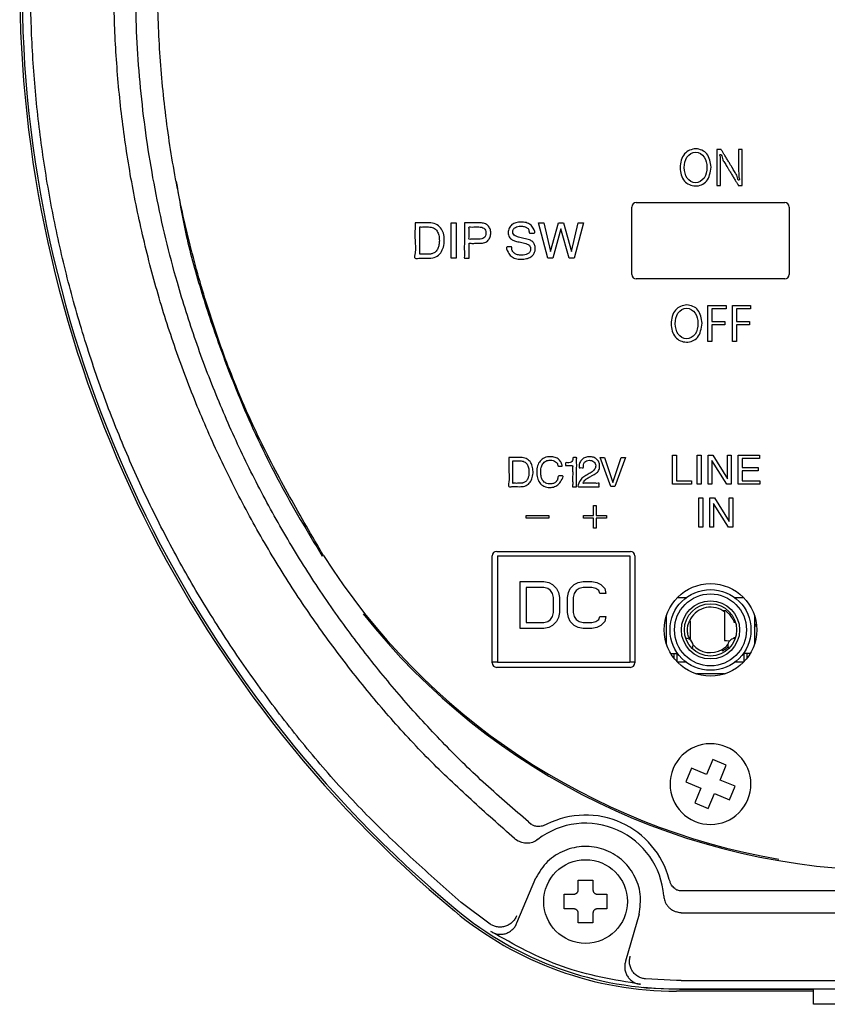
# Model space of a CAD drawing. Header units: inches. Extents: x -119 to 916, y -375 to 403.
# Tile 11 of 21: x 760 to 815, y -67 to 0. Entities that reach past the tile are written whole.
import ezdxf

# ---------------------------------------------------------------- set-up
doc = ezdxf.new("R2010")
doc.units = ezdxf.units.IN
doc.layers.add('$DDT_AUDIT_GENERATED__3C_', color=7, linetype='Continuous')

msp = doc.modelspace()

# ---------------------------------------------------------------- linework, layer by layer
at = {"layer": '$DDT_AUDIT_GENERATED__3C_', "color": 7, "linetype": 'Continuous'}
for points in [[(789.0889, -14.279), (789.4169, -14.279), (789.4169, -16.6864), (789.0889, -16.6864), (789.0889, -14.279)], [(795.3769, -14.279), (795.833, -16.2372), (796.3773, -14.279), (796.728, -14.279), (797.2723, -16.2372), (797.7278, -14.279), (798.0854, -14.279), (797.4522, -16.6864), (797.1118, -16.6864), (796.5537, -14.6889), (795.997, -16.6864), (795.6525, -16.6864), (795.0234, -14.279), (795.3769, -14.279)], [(806.5558, -22.3584), (806.5558, -19.9096), (807.7899, -19.9096), (807.7899, -20.1346), (806.8225, -20.1346), (806.8225, -21.0055), (807.7127, -21.0055), (807.7127, -21.2274), (806.8225, -21.2274), (806.8225, -22.3584), (806.5558, -22.3584)], [(808.2236, -22.3584), (808.2236, -19.9096), (809.4576, -19.9096), (809.4576, -20.1346), (808.4902, -20.1346), (808.4902, -21.0055), (809.3805, -21.0055), (809.3805, -21.2274), (808.4902, -21.2274), (808.4902, -22.3584), (808.2236, -22.3584)], [(804.1487, -30.094), (804.4188, -30.094), (804.4188, -31.8448), (805.4255, -31.8448), (805.4255, -32.0804), (804.1487, -32.0804), (804.1487, -30.094)], [(805.8217, -30.094), (806.0925, -30.094), (806.0925, -32.0804), (805.8217, -32.0804), (805.8217, -30.094)], [(806.5638, -30.094), (806.8835, -30.094), (807.886, -31.7042), (807.886, -30.094), (808.143, -30.094), (808.143, -32.0804), (807.8405, -32.0804), (806.8235, -30.473), (806.8235, -32.0804), (806.5638, -32.0804), (806.5638, -30.094)], [(808.6122, -30.094), (810.0591, -30.094), (810.0591, -30.3372), (808.874, -30.3372), (808.874, -30.9408), (809.9696, -30.9408), (809.9696, -31.1709), (808.874, -31.1709), (808.874, -31.8448), (810.0805, -31.8448), (810.0805, -32.0804), (808.6122, -32.0804), (808.6122, -30.094)], [(799.513, -30.2576), (800.0835, -31.9519), (800.6465, -30.2576), (800.9469, -30.2576), (800.2241, -32.2441), (799.9382, -32.2441), (799.2133, -30.2576), (799.513, -30.2576)], [(799.6422, -34.3835), (798.9587, -34.3835), (798.9587, -35.067), (798.7679, -35.067), (798.7679, -34.3835), (798.085, -34.3835), (798.085, -34.2002), (798.7679, -34.2002), (798.7679, -33.516), (798.9587, -33.516), (798.9587, -34.2002), (799.6422, -34.2002), (799.6422, -34.3835)], [(805.9347, -33.0141), (806.2055, -33.0141), (806.2055, -35.0012), (805.9347, -35.0012), (805.9347, -33.0141)], [(806.6768, -33.0141), (806.9965, -33.0141), (807.9997, -34.6243), (807.9997, -33.0141), (808.2567, -33.0141), (808.2567, -35.0012), (807.9535, -35.0012), (806.9365, -33.393), (806.9365, -35.0012), (806.6768, -35.0012), (806.6768, -33.0141)], [(795.7283, -34.3835), (794.1959, -34.3835), (794.1959, -34.2002), (795.7283, -34.2002), (795.7283, -34.3835)]]:
    msp.add_lwpolyline(points, close=True, dxfattribs=at)
for points, knots in [([(806.7632, -10.4808), (806.7167, -10.8405), (806.6329, -11.4881), (805.6956, -11.8933), (804.8112, -11.4827), (804.5836, -10.5101), (804.8175, -9.5343), (805.7227, -9.1052), (806.6419, -9.5291), (806.7211, -10.1501), (806.7632, -10.4808)], [0, 0, 0, 0, 1.0152602, 1.8280592, 2.6465382, 3.6007137, 4.588411, 5.4251924, 6.2507411, 7.1912038, 7.1912038, 7.1912038, 7.1912038]), ([(808.8937, -11.7275), (808.8898, -11.7275), (808.876, -11.7275), (808.8478, -11.7276), (808.8072, -11.7275), (808.7603, -11.7276), (808.7137, -11.7272), (808.6723, -11.7285), (808.6457, -11.7258), (808.6244, -11.7301), (808.6163, -11.7035), (808.5919, -11.6734), (808.5596, -11.6147), (808.5146, -11.5426), (808.4619, -11.4549), (808.4022, -11.3566), (808.3379, -11.2504), (808.2706, -11.1394), (808.2024, -11.0269), (808.1352, -10.9159), (808.0708, -10.8097), (808.0112, -10.7113), (807.9582, -10.6239), (807.9139, -10.5507), (807.88, -10.4949), (807.8586, -10.4594), (807.7938, -10.3529), (807.693, -10.1523), (807.5088, -9.9524), (807.5013, -9.5972), (807.3994, -9.6242), (807.3434, -9.636), (807.427, -9.7978), (807.4034, -9.9317), (807.4165, -10.099), (807.4166, -10.2677), (807.4185, -10.4527), (807.4185, -10.5848), (807.4185, -10.6674), (807.4185, -10.7006), (807.4185, -10.7528), (807.4185, -10.8208), (807.4185, -10.9014), (807.4185, -10.9916), (807.4185, -11.0881), (807.4185, -11.1877), (807.4185, -11.2873), (807.4185, -11.3838), (807.4184, -11.4739), (807.4187, -11.5549), (807.4178, -11.6219), (807.4202, -11.6765), (807.4156, -11.7051), (807.4218, -11.7304), (807.3997, -11.7254), (807.3765, -11.7287), (807.3369, -11.7271), (807.2933, -11.7278), (807.2496, -11.7271), (807.21, -11.7287), (807.1867, -11.7255), (807.1646, -11.7304), (807.1711, -11.7043), (807.1662, -11.6741), (807.1688, -11.6151), (807.1677, -11.5408), (807.1681, -11.4479), (807.168, -11.3407), (807.168, -11.2206), (807.168, -11.0899), (807.168, -10.9506), (807.168, -10.805), (807.168, -10.6551), (807.168, -10.5032), (807.168, -10.3512), (807.168, -10.2013), (807.168, -10.0557), (807.168, -9.9165), (807.168, -9.7858), (807.168, -9.6656), (807.1681, -9.5584), (807.1677, -9.4656), (807.1688, -9.3911), (807.1663, -9.3323), (807.1709, -9.3019), (807.1647, -9.2756), (807.189, -9.2813), (807.2147, -9.2775), (807.2591, -9.2793), (807.3076, -9.2785), (807.3567, -9.2792), (807.3999, -9.2778), (807.4278, -9.2807), (807.4499, -9.2761), (807.4583, -9.3027), (807.4829, -9.333), (807.5157, -9.3916), (807.5612, -9.4637), (807.6146, -9.5514), (807.675, -9.6497), (807.7401, -9.756), (807.8082, -9.8669), (807.8773, -9.9795), (807.9453, -10.0904), (808.0105, -10.1967), (808.0709, -10.295), (808.1245, -10.3824), (808.1693, -10.4556), (808.2036, -10.5114), (808.2253, -10.5469), (808.2922, -10.6553), (808.3907, -10.8605), (808.5653, -11.0434), (808.5821, -11.4105), (808.6687, -11.366), (808.7312, -11.3357), (808.6295, -11.15), (808.6566, -10.9735), (808.641, -10.7686), (808.6409, -10.5622), (808.6398, -10.4155), (808.6398, -10.3264), (808.6398, -10.2936), (808.6398, -10.2421), (808.6398, -10.1748), (808.6398, -10.0951), (808.6398, -10.0061), (808.6398, -9.9107), (808.6398, -9.8122), (808.6398, -9.7138), (808.6397, -9.6184), (808.6398, -9.5294), (808.6395, -9.4494), (808.6405, -9.3831), (808.6381, -9.3292), (808.6426, -9.3009), (808.6365, -9.2759), (808.6588, -9.281), (808.6823, -9.2776), (808.7225, -9.2792), (808.7667, -9.2785), (808.811, -9.2792), (808.8511, -9.2777), (808.8747, -9.2809), (808.8971, -9.2759), (808.8906, -9.302), (808.8955, -9.3322), (808.8929, -9.3912), (808.894, -9.4655), (808.8936, -9.5584), (808.8937, -9.6656), (808.8937, -9.7858), (808.8937, -9.9165), (808.8937, -10.0557), (808.8937, -10.2013), (808.8937, -10.3512), (808.8937, -10.5032), (808.8937, -10.6551), (808.8937, -10.805), (808.8937, -10.9506), (808.8937, -11.0898), (808.8937, -11.2206), (808.8937, -11.3407), (808.8937, -11.448), (808.8937, -11.5405), (808.8937, -11.616), (808.8937, -11.6723), (808.8937, -11.7074), (808.8937, -11.7234), (808.8937, -11.7275)], [0, 0, 0, 0, 0.0114576, 0.041664, 0.0843697, 0.1333249, 0.1822802, 0.2249858, 0.2551922, 0.2666499, 0.2816798, 0.3243157, 0.3908768, 0.4776823, 0.5810513, 0.6973032, 0.8227571, 0.9537321, 1.0865476, 1.2175226, 1.3429765, 1.4592283, 1.5625974, 1.6494029, 1.715964, 1.7585999, 1.7736298, 2.0902349, 2.4007015, 2.7015, 2.7080592, 2.7146185, 2.8694183, 3.0243282, 3.1839733, 3.3529624, 3.5358869, 3.7373244, 3.7494498, 3.7837173, 3.8369638, 3.906026, 3.9877409, 4.0789453, 4.1764759, 4.2771697, 4.3778636, 4.4753942, 4.5665986, 4.6483134, 4.7173757, 4.7706222, 4.8048897, 4.8170151, 4.827777, 4.8561492, 4.8962616, 4.9422441, 4.9882266, 5.028339, 5.0567112, 5.0674731, 5.0798728, 5.1156549, 5.1726936, 5.2488634, 5.3420385, 5.4500932, 5.570902, 5.7023391, 5.8422789, 5.9885957, 6.1391638, 6.2918576, 6.4445513, 6.5951195, 6.7414362, 6.881376, 7.0128131, 7.1336219, 7.2416767, 7.3348517, 7.4110215, 7.4680602, 7.5038423, 7.516242, 7.5282474, 7.5598978, 7.6046449, 7.6559404, 7.7072359, 7.751983, 7.7836334, 7.7956387, 7.8107187, 7.8534967, 7.9202796, 8.0073744, 8.1110879, 8.2277271, 8.3535991, 8.4850106, 8.6182686, 8.7496801, 8.875552, 8.9921913, 9.0959048, 9.1829995, 9.2497824, 9.2925604, 9.3076404, 9.6323216, 9.9320368, 10.2151475, 10.218614, 10.2220806, 10.4222848, 10.6174786, 10.8145269, 11.0202765, 11.2415494, 11.2535317, 11.2873946, 11.3400125, 11.4082594, 11.4890095, 11.5791371, 11.6755163, 11.7750213, 11.8745264, 11.9709056, 12.0610332, 12.1417833, 12.2100302, 12.2626481, 12.296511, 12.3084933, 12.3194032, 12.3481657, 12.3888298, 12.4354448, 12.4820598, 12.522724, 12.5514864, 12.5623963, 12.5747961, 12.6105781, 12.6676169, 12.7437866, 12.8369617, 12.9450165, 13.0658253, 13.1972624, 13.3372022, 13.4835189, 13.634087, 13.7867808, 13.9394746, 14.0900427, 14.2363595, 14.3762993, 14.5077364, 14.6285452, 14.7365999, 14.829775, 14.9059448, 14.9629835, 14.9987656, 15.0111653, 15.0111653, 15.0111653, 15.0111653]), ([(804.9442, -10.5159), (804.9705, -10.7696), (805.0201, -11.2485), (805.7144, -11.6823), (806.4071, -11.2484), (806.5245, -10.5047), (806.4049, -9.7654), (805.719, -9.3169), (805.0042, -9.7666), (804.9649, -10.2582), (804.9442, -10.5159)], [0, 0, 0, 0, 0.7363062, 1.3900405, 2.0459556, 2.8067976, 3.5311456, 4.198183, 4.8747539, 5.620155, 5.620155, 5.620155, 5.620155]), ([(786.6208, -14.279), (786.7049, -14.2789), (786.9453, -14.2786), (787.2704, -14.2815), (787.6588, -14.2728), (788.0405, -14.3222), (788.3845, -14.6035), (788.5785, -14.9978), (788.6278, -15.4533), (788.5788, -15.9123), (788.3962, -16.3296), (788.0506, -16.6373), (787.6608, -16.6913), (787.2632, -16.6886), (786.974, -16.657), (786.5129, -16.7527), (786.7003, -16.0803), (786.5925, -15.511), (786.6236, -14.8028), (786.6215, -14.4037), (786.6208, -14.279)], [0, 0, 0, 0, 0.2524102, 0.7211719, 0.973582, 1.422667, 1.8384378, 2.2474012, 2.7119667, 3.1950735, 3.618177, 4.053824, 4.5128207, 4.7643377, 5.2314406, 5.4829576, 5.8591182, 6.6866716, 7.5142249, 7.8903855, 7.8903855, 7.8903855, 7.8903855]), ([(787.5324, -16.4108), (787.5574, -16.4104), (787.6056, -16.4098), (787.6752, -16.4034), (787.7411, -16.3929), (787.8639, -16.3603), (788.0397, -16.2572), (788.1838, -16.0333), (788.2618, -15.7741), (788.2856, -15.4671), (788.2587, -15.1431), (788.1432, -14.8192), (787.883, -14.5892), (787.6286, -14.5563), (787.4406, -14.5575), (787.3163, -14.5584), (787.157, -14.5526), (787.0475, -14.5685), (786.9308, -14.5411), (786.9621, -14.6705), (786.9406, -14.8091), (786.9509, -15.056), (786.9475, -15.3343), (786.9475, -15.6339), (786.9508, -15.9122), (786.9406, -16.159), (786.962, -16.2977), (786.9308, -16.4272), (787.0482, -16.3996), (787.1583, -16.4157), (787.3186, -16.4096), (787.4435, -16.4109), (787.5121, -16.4108), (787.5324, -16.4108)], [0, 0, 0, 0, 0.0751314, 0.1443116, 0.209699, 0.2748818, 0.5252803, 0.7977583, 1.0528355, 1.3315218, 1.7167339, 2.0224727, 2.3411318, 2.7009096, 2.7613172, 2.905366, 3.0772952, 3.221344, 3.2817516, 3.3453132, 3.5156584, 3.7622776, 4.0546612, 4.3622996, 4.6546832, 4.9013024, 5.0716476, 5.1352092, 5.1959751, 5.3408783, 5.5138272, 5.6587304, 5.7194963, 5.7194963, 5.7194963, 5.7194963]), ([(789.9777, -14.279), (790.0152, -14.279), (790.1421, -14.279), (790.3758, -14.2791), (790.6613, -14.2786), (790.8952, -14.2799), (791.121, -14.2769), (791.3491, -14.3016), (791.5944, -14.4449), (791.7495, -14.6815), (791.7874, -14.9602), (791.7471, -15.2365), (791.6346, -15.4372), (791.4999, -15.5641), (791.365, -15.626), (791.2162, -15.6622), (791.0725, -15.6706), (790.8955, -15.6695), (790.6748, -15.6619), (790.4923, -15.6911), (790.2771, -15.6369), (790.325, -15.8433), (790.295, -16.0331), (790.3176, -16.3238), (790.2827, -16.5095), (790.3358, -16.7088), (790.1835, -16.6768), (790.0986, -16.6785), (789.9388, -16.708), (790.012, -16.4496), (789.9604, -16.1838), (789.9835, -15.7192), (789.9762, -15.242), (789.978, -14.7981), (789.9777, -14.4825), (789.9777, -14.3234), (789.9777, -14.279)], [0, 0, 0, 0, 0.1125028, 0.3807788, 0.7009791, 0.969255, 1.0817578, 1.3796323, 1.6446482, 1.9059763, 2.1988316, 2.4689066, 2.7322051, 2.8713371, 3.0175163, 3.1714266, 3.3290706, 3.4468496, 3.7059633, 3.965077, 4.082856, 4.188623, 4.4408365, 4.7418656, 4.9940792, 5.0998461, 5.184876, 5.3427887, 5.4278186, 5.5611746, 5.9050929, 6.3753485, 6.8877165, 7.3579721, 7.7018904, 7.8352465, 7.8352465, 7.8352465, 7.8352465]), ([(790.9547, -14.5573), (790.9211, -14.5575), (790.8133, -14.5579), (790.6247, -14.5518), (790.4633, -14.5728), (790.2688, -14.5305), (790.3326, -14.7651), (790.2872, -14.9756), (790.3326, -15.186), (790.2688, -15.4207), (790.4633, -15.3783), (790.6246, -15.3995), (790.8134, -15.3926), (790.9894, -15.3953), (791.1468, -15.3841), (791.3205, -15.3176), (791.4313, -15.1647), (791.454, -14.973), (791.4312, -14.7815), (791.3187, -14.6345), (791.1471, -14.566), (791.0236, -14.5604), (790.9547, -14.5573)], [0, 0, 0, 0, 0.1014148, 0.3245273, 0.5476399, 0.6490547, 0.7797527, 1.0672884, 1.3548242, 1.4855222, 1.586937, 1.8100495, 2.0331621, 2.1345769, 2.3407513, 2.5038962, 2.6745843, 2.8762003, 3.0717078, 3.2391165, 3.4025064, 3.6086901, 3.6086901, 3.6086901, 3.6086901]), ([(793.1941, -15.912), (793.2007, -16.0007), (793.2131, -16.1673), (793.3688, -16.3677), (793.5993, -16.4683), (793.8443, -16.4904), (794.0788, -16.4714), (794.2805, -16.4068), (794.4514, -16.277), (794.4918, -16.1027), (794.4823, -15.9802), (794.4654, -15.901), (794.4263, -15.8329), (794.3252, -15.7496), (794.1118, -15.6668), (793.8009, -15.5991), (793.4914, -15.5324), (793.2124, -15.4454), (793.0029, -15.2521), (792.9456, -14.945), (792.9998, -14.6331), (793.2061, -14.3827), (793.4973, -14.2431), (793.8351, -14.2083), (794.1696, -14.2389), (794.4937, -14.3887), (794.6564, -14.5978), (794.8462, -14.9956), (794.6658, -14.9816), (794.5824, -14.9857), (794.4991, -14.9808), (794.3587, -14.9956), (794.4073, -14.7411), (794.2437, -14.6025), (794.0484, -14.5128), (793.8293, -14.4966), (793.6227, -14.5119), (793.4422, -14.5748), (793.3023, -14.7086), (793.2616, -14.8918), (793.3062, -15.0674), (793.4576, -15.1884), (793.7098, -15.2656), (794.0326, -15.3498), (794.3774, -15.4011), (794.6345, -15.5558), (794.7799, -15.7665), (794.82, -16.0455), (794.7604, -16.3621), (794.5182, -16.614), (794.1927, -16.7345), (793.832, -16.7666), (793.4715, -16.7344), (793.1292, -16.5633), (792.9682, -16.3289), (792.7643, -15.9003), (792.9556, -15.914), (793.0393, -15.9112), (793.1268, -15.912), (793.178, -15.912), (793.1941, -15.912)], [0, 0, 0, 0, 0.2620408, 0.4920674, 0.7185008, 0.9979463, 1.2230813, 1.4196237, 1.6303001, 1.8319359, 1.9225819, 1.9997874, 2.0725828, 2.153363, 2.387381, 2.7490518, 3.1095244, 3.3374529, 3.6206851, 3.9107817, 4.2368613, 4.542292, 4.8437675, 5.1837803, 5.5462577, 5.8558092, 6.1758108, 6.520893, 6.5684783, 6.673166, 6.7778536, 6.8254389, 7.0589987, 7.2516598, 7.4519127, 7.6953605, 7.900483, 8.0714405, 8.2595032, 8.4533757, 8.606776, 8.77779, 9.0050965, 9.3958865, 9.7806605, 10.0395147, 10.2723419, 10.5226439, 10.8679176, 11.2006698, 11.5182933, 11.8914174, 12.2770824, 12.6066086, 12.9497052, 13.3253596, 13.3734832, 13.479355, 13.5852269, 13.6333505, 13.6333505, 13.6333505, 13.6333505]), ([(806.151, -21.1116), (806.1045, -21.4713), (806.0207, -22.119), (805.0834, -22.5242), (804.199, -22.1135), (803.9714, -21.141), (804.2053, -20.1652), (805.1105, -19.7361), (806.0297, -20.16), (806.1089, -20.7809), (806.151, -21.1116)], [0, 0, 0, 0, 1.0152602, 1.8280592, 2.6465382, 3.6007137, 4.588411, 5.4251924, 6.2507411, 7.1912038, 7.1912038, 7.1912038, 7.1912038]), ([(804.332, -21.1468), (804.3583, -21.4005), (804.4079, -21.8794), (805.1023, -22.3131), (805.7949, -21.8793), (805.9123, -21.1356), (805.7927, -20.3962), (805.1068, -19.9477), (804.392, -20.3975), (804.3527, -20.8891), (804.332, -21.1468)], [0, 0, 0, 0, 0.7363062, 1.3900405, 2.0459556, 2.8067976, 3.5311456, 4.198183, 4.8747539, 5.620155, 5.620155, 5.620155, 5.620155]), ([(793.0108, -30.2576), (793.0802, -30.2576), (793.2785, -30.2573), (793.5468, -30.2597), (793.8674, -30.2526), (794.1824, -30.2934), (794.4666, -30.5254), (794.626, -30.8512), (794.6668, -31.2268), (794.6267, -31.6057), (794.4753, -31.9495), (794.1904, -32.2034), (793.869, -32.2481), (793.5409, -32.2459), (793.3022, -32.2198), (792.9217, -32.2988), (793.0764, -31.744), (792.9874, -31.2742), (793.0131, -30.6899), (793.0113, -30.3606), (793.0108, -30.2576)], [0, 0, 0, 0, 0.2082875, 0.5951072, 0.8033947, 1.1741216, 1.5174858, 1.8548363, 2.2381334, 2.6366006, 2.9860596, 3.3448514, 3.723547, 3.93112, 4.3166126, 4.5241856, 4.8345665, 5.5174046, 6.2002427, 6.5106237, 6.5106237, 6.5106237, 6.5106237]), ([(793.7625, -32.0167), (793.7833, -32.0165), (793.8232, -32.016), (793.8809, -32.0105), (793.9355, -32.0019), (794.037, -31.9753), (794.1818, -31.8896), (794.3006, -31.7053), (794.3648, -31.4912), (794.3836, -31.238), (794.362, -30.9708), (794.2669, -30.7037), (794.0525, -30.5139), (793.8426, -30.4869), (793.6876, -30.4879), (793.585, -30.4885), (793.4543, -30.4843), (793.3625, -30.4959), (793.2632, -30.4747), (793.2973, -30.605), (793.2733, -30.7423), (793.2847, -30.9862), (793.2799, -31.2522), (793.2847, -31.5183), (793.2733, -31.7621), (793.2973, -31.8995), (793.2632, -32.0298), (793.3628, -32.0085), (793.455, -32.0203), (793.5864, -32.0158), (793.6893, -32.0168), (793.7458, -32.0167), (793.7625, -32.0167)], [0, 0, 0, 0, 0.0624637, 0.1194641, 0.1737508, 0.2281096, 0.4340457, 0.6591225, 0.869176, 1.0995559, 1.4167907, 1.6689324, 1.9317267, 2.2284507, 2.2782529, 2.397012, 2.5387567, 2.6575158, 2.707318, 2.7730143, 2.9462134, 3.1910811, 3.4717832, 3.7524852, 3.997353, 4.1705521, 4.2362484, 4.2862655, 4.4055373, 4.5478938, 4.6671655, 4.7171827, 4.7171827, 4.7171827, 4.7171827]), ([(796.6433, -30.853), (796.6204, -30.8532), (796.5552, -30.8538), (796.4721, -30.8477), (796.3264, -30.87), (796.338, -30.6524), (796.1909, -30.5383), (796.0246, -30.4517), (795.7938, -30.4279), (795.5225, -30.4733), (795.2986, -30.6811), (795.1921, -30.9642), (795.1656, -31.2708), (795.1922, -31.574), (795.3041, -31.8424), (795.5289, -32.03), (795.7993, -32.0722), (796.0463, -32.0425), (796.2218, -31.9137), (796.3584, -31.7553), (796.3296, -31.4974), (796.4914, -31.5177), (796.5698, -31.5165), (796.771, -31.4977), (796.5522, -31.876), (796.4114, -32.0878), (796.1164, -32.2689), (795.7692, -32.3131), (795.3897, -32.2543), (795.0848, -31.998), (794.9279, -31.636), (794.8861, -31.236), (794.9324, -30.832), (795.1165, -30.4833), (795.4306, -30.2443), (795.7504, -30.195), (795.9917, -30.2112), (796.1497, -30.2437), (796.2939, -30.3059), (796.4112, -30.3942), (796.5012, -30.4989), (796.5714, -30.6076), (796.6252, -30.7262), (796.6373, -30.811), (796.6433, -30.853)], [0, 0, 0, 0, 0.0680596, 0.1944561, 0.2625158, 0.4567239, 0.6325, 0.812273, 1.011929, 1.3191708, 1.6067647, 1.8812257, 2.2092493, 2.5239868, 2.786958, 3.0611905, 3.3592989, 3.5846161, 3.7891164, 3.9894209, 4.2284183, 4.2962993, 4.422364, 4.490245, 4.8230937, 5.1337892, 5.4442988, 5.7769023, 6.1819807, 6.5550434, 6.916829, 7.3394189, 7.7506971, 8.1191688, 8.4917379, 8.8903174, 9.0579624, 9.21754, 9.3715303, 9.525302, 9.6534055, 9.7838487, 9.9129645, 10.0396681, 10.0396681, 10.0396681, 10.0396681]), ([(797.6169, -32.2524), (797.5934, -32.2527), (797.5263, -32.2536), (797.4462, -32.2443), (797.3181, -32.2705), (797.3748, -32.0657), (797.3371, -31.8625), (797.349, -31.5294), (797.3599, -31.1973), (797.3241, -30.9921), (797.3789, -30.7868), (797.2305, -30.8175), (797.102, -30.8073), (796.9777, -30.7946), (796.8321, -30.8272), (796.8669, -30.7187), (796.8282, -30.5688), (797.0818, -30.6485), (797.2401, -30.5846), (797.3796, -30.4638), (797.3371, -30.2361), (797.4782, -30.252), (797.5398, -30.2542), (797.6497, -30.2355), (797.586, -30.4491), (797.6324, -30.6661), (797.6117, -31.0545), (797.6182, -31.451), (797.6166, -31.8205), (797.6169, -32.083), (797.6169, -32.2154), (797.6169, -32.2524)], [0, 0, 0, 0, 0.0694887, 0.1985392, 0.2680279, 0.3751064, 0.6428025, 0.9908075, 1.3388125, 1.6065086, 1.7135871, 1.7904556, 1.9595664, 2.1286772, 2.2055457, 2.2906394, 2.3757331, 2.611418, 2.7618521, 2.9206084, 3.1380185, 3.1933951, 3.2962374, 3.351614, 3.4625659, 3.7487051, 4.1399567, 4.5662458, 4.9574973, 5.2436366, 5.3545885, 5.3545885, 5.3545885, 5.3545885]), ([(799.183, -30.8261), (799.1804, -30.8873), (799.1755, -31.0004), (799.1205, -31.1488), (799.0327, -31.2649), (798.9304, -31.3479), (798.7913, -31.4244), (798.6208, -31.518), (798.4467, -31.6144), (798.2639, -31.7266), (798.1597, -31.813), (798.0069, -32.031), (798.1637, -32.0103), (798.2921, -32.02), (798.4974, -32.0151), (798.7106, -32.0191), (798.9179, -32.0103), (799.0415, -32.0292), (799.1616, -32.0001), (799.1373, -32.1057), (799.1387, -32.1644), (799.161, -32.2746), (799.0087, -32.234), (798.8513, -32.2616), (798.5812, -32.2495), (798.304, -32.2521), (798.0409, -32.2552), (797.8668, -32.2464), (797.6245, -32.2714), (797.8335, -31.8367), (798.0102, -31.6073), (798.334, -31.4432), (798.6043, -31.2797), (798.8506, -31.0965), (798.9328, -30.8558), (798.8954, -30.6652), (798.7896, -30.5421), (798.6485, -30.4608), (798.477, -30.4358), (798.2963, -30.4606), (798.1558, -30.5859), (798.0483, -30.7329), (798.1182, -30.9668), (797.9619, -30.9477), (797.8956, -30.9389), (797.786, -30.9705), (797.7967, -30.9095), (797.7847, -30.7976), (797.8232, -30.5949), (797.9797, -30.3723), (798.2175, -30.2296), (798.4912, -30.1914), (798.7599, -30.2267), (798.9894, -30.3536), (799.1565, -30.5629), (799.1741, -30.7376), (799.183, -30.8261)], [0, 0, 0, 0, 0.1828919, 0.3382015, 0.4656705, 0.6154794, 0.7293841, 0.9418927, 1.1965611, 1.3366711, 1.5579383, 1.7273453, 1.7872677, 1.9418046, 2.15311, 2.3833384, 2.5946438, 2.7491807, 2.8091031, 2.870196, 2.9836543, 3.0447472, 3.1224937, 3.3229978, 3.5971566, 3.8958669, 4.1700256, 4.3705298, 4.4482763, 4.8144099, 5.1772187, 5.5073601, 5.8377747, 6.1472896, 6.3979854, 6.5536154, 6.7088538, 6.8695226, 7.0318866, 7.2227298, 7.3940279, 7.5757141, 7.7796902, 7.8468566, 7.9715944, 8.0387608, 8.078059, 8.1173572, 8.3949357, 8.6544909, 8.9184177, 9.2009098, 9.4690692, 9.7173654, 9.9724259, 10.2344888, 10.2344888, 10.2344888, 10.2344888])]:
    msp.add_open_spline(points, degree=3, knots=knots, dxfattribs=at)
at = {"color": 7, "linetype": 'Continuous'}
for p, q in [((801.3787, -17.8), (801.3787, -13.2)), ((801.6787, -12.9), (811.7787, -12.9)), ((812.0787, -13.2), (812.0787, -17.8)), ((811.7787, -18.1), (801.6787, -18.1)), ((792.1787, -36.65), (801.2787, -36.65)), ((791.8787, -44.25), (791.8787, -36.95)), ((792.2237, -36.95), (792.2237, -44.2)), ((792.2237, -36.95), (801.2337, -36.95)), ((801.2337, -36.95), (801.2337, -44.2)), ((801.5787, -36.95), (801.5787, -44.25)), ((793.7787, -38.7), (795.3837, -38.7)), ((793.7787, -41.91), (793.7787, -38.7)), ((795.3837, -38.7), (795.7181, -38.7683)), ((795.7181, -38.7683), (795.9855, -38.9049)), ((797.4568, -38.9049), (797.7243, -38.7683)), ((797.7243, -38.7683), (798.0587, -38.7)), ((798.0587, -38.7), (798.6606, -38.7)), ((798.6606, -38.7), (798.9949, -38.7683)), ((798.9949, -38.7683), (799.2624, -38.9049)), ((794.1799, -39.1098), (794.1799, -41.5002)), ((795.3837, -39.1098), (794.1799, -39.1098)), ((795.6512, -39.1781), (795.3837, -39.1098)), ((795.8518, -39.3147), (795.6512, -39.1781)), ((795.9855, -39.5196), (795.8518, -39.3147)), ((795.9855, -38.9049), (796.2531, -39.1781)), ((796.0524, -39.7928), (795.9855, -39.5196)), ((796.2531, -39.1781), (796.3868, -39.4513)), ((796.3868, -39.4513), (796.4537, -39.7928)), ((796.9887, -39.7928), (797.0556, -39.4513)), ((797.0556, -39.4513), (797.1893, -39.1781)), ((797.1893, -39.1781), (797.4568, -38.9049)), ((797.4568, -39.5196), (797.3899, -39.7928)), ((797.5906, -39.3147), (797.4568, -39.5196)), ((797.7912, -39.1781), (797.5906, -39.3147)), ((798.0587, -39.1098), (797.7912, -39.1781)), ((798.6606, -39.1098), (798.0587, -39.1098)), ((798.9281, -39.1781), (798.6606, -39.1098)), ((799.1287, -39.3147), (798.9281, -39.1781)), ((799.1956, -39.5196), (799.1287, -39.3147)), ((799.5968, -39.5196), (799.1956, -39.5196)), ((799.2624, -38.9049), (799.5299, -39.1781)), ((799.5299, -39.1781), (799.5968, -39.5196)), ((796.0524, -40.8172), (796.0524, -39.7928)), ((796.4537, -39.7928), (796.4537, -40.8172)), ((796.9887, -40.8172), (796.9887, -39.7928)), ((797.3899, -39.7928), (797.3899, -40.8172)), ((804.4742, -39.8), (805.0787, -39.8)), ((808.3787, -39.8), (808.9831, -39.8)), ((795.9855, -41.0904), (796.0524, -40.8172)), ((796.4537, -40.8172), (796.3868, -41.1587)), ((797.0556, -41.1587), (796.9887, -40.8172)), ((797.3899, -40.8172), (797.4568, -41.0904)), ((807.7471, -40.7), (807.5728, -40.7)), ((807.6787, -40.7976), (807.6787, -42.7293)), ((807.8741, -40.8), (807.8088, -40.8)), ((794.1799, -41.5002), (795.3837, -41.5002)), ((795.3837, -41.5002), (795.6512, -41.4319)), ((795.6512, -41.4319), (795.8518, -41.2953)), ((795.8518, -41.2953), (795.9855, -41.0904)), ((796.2531, -41.4319), (795.9855, -41.7051)), ((796.3868, -41.1587), (796.2531, -41.4319)), ((797.1893, -41.4319), (797.0556, -41.1587)), ((797.4568, -41.7051), (797.1893, -41.4319)), ((797.4568, -41.0904), (797.5906, -41.2953)), ((797.5906, -41.2953), (797.7912, -41.4319)), ((797.7912, -41.4319), (798.0587, -41.5002)), ((798.0587, -41.5002), (798.6606, -41.5002)), ((798.6606, -41.5002), (798.9281, -41.4319)), ((798.9281, -41.4319), (799.1287, -41.2953)), ((799.1287, -41.2953), (799.1956, -41.0904)), ((799.1956, -41.0904), (799.5968, -41.0904)), ((799.5299, -41.4319), (799.2624, -41.7051)), ((799.5968, -41.0904), (799.5299, -41.4319)), ((803.7287, -42.9605), (803.7287, -41.0395)), ((805.2995, -41.4), (805.3787, -41.4)), ((805.3787, -42.6), (805.3787, -41.4)), ((808.3734, -41.5077), (808.3598, -41.4921)), ((809.7287, -41.0395), (809.7287, -42.9605)), ((795.3837, -41.91), (793.7787, -41.91)), ((795.7181, -41.8417), (795.3837, -41.91)), ((795.9855, -41.7051), (795.7181, -41.8417)), ((797.7243, -41.8417), (797.4568, -41.7051)), ((798.0587, -41.91), (797.7243, -41.8417)), ((798.6606, -41.91), (798.0587, -41.91)), ((798.9949, -41.8417), (798.6606, -41.91)), ((799.2624, -41.7051), (798.9949, -41.8417)), ((805.3247, -42.6569), (805.2947, -42.5883)), ((805.2995, -42.6), (805.3787, -42.6)), ((807.8088, -42.7281), (808.0366, -42.741)), ((808.3598, -42.5079), (808.3734, -42.4923)), ((807.5277, -43.3282), (807.5277, -43.4304)), ((792.2237, -44.2), (791.8787, -44.2)), ((792.2237, -44.2), (801.2337, -44.2)), ((801.5787, -44.2), (801.2337, -44.2)), ((804.0153, -43.6), (804.492, -43.6)), ((804.2287, -43.6), (804.2287, -43.9164)), ((804.4287, -43.6), (804.4287, -44.1523)), ((804.9287, -44.2), (804.4742, -44.2)), ((804.9287, -44.0791), (804.9287, -44.2)), ((805.0787, -44.2), (804.9287, -44.2)), ((808.5287, -44.2), (808.3787, -44.2)), ((808.5287, -44.2), (808.5287, -44.0791)), ((808.9831, -44.2), (808.5287, -44.2)), ((809.4421, -43.6), (808.9653, -43.6)), ((809.0287, -44.1523), (809.0287, -43.6)), ((809.2287, -43.9164), (809.2287, -43.6)), ((801.2787, -44.55), (792.1787, -44.55)), ((807.6891, -45), (805.7682, -45)), ((806.8797, -50.8305), (806.4583, -51.8466)), ((807.8034, -51.2135), (806.8797, -50.8305)), ((805.4422, -51.4252), (805.0592, -52.349)), ((806.4583, -51.8466), (805.4422, -51.4252)), ((807.3821, -52.2296), (807.8034, -51.2135)), ((808.3982, -52.651), (807.3821, -52.2296)), ((805.0592, -52.349), (806.0753, -52.7703)), ((806.0753, -52.7703), (805.6539, -53.7864)), ((808.0151, -53.5747), (808.3982, -52.651)), ((806.5777, -54.1695), (806.999, -53.1534)), ((806.999, -53.1534), (808.0151, -53.5747)), ((805.6539, -53.7864), (806.5777, -54.1695)), ((794.3444, -55.0786), (794.527, -55.2297)), ((793.459, -56.2658), (793.3978, -56.2149)), ((793.6445, -56.388), (793.459, -56.2658)), ((794.9635, -56.2837), (794.9815, -56.2698)), ((793.5603, -61.9425), (794.8438, -58.886)), ((797.7287, -59.7), (797.7287, -59.05)), ((798.7287, -59.05), (798.7287, -59.7)), ((796.7787, -60), (797.4287, -60)), ((799.0287, -60), (799.6787, -60)), ((803.547, -60.1082), (803.5491, -60.1378)), ((870.7303, -59.78), (804.7271, -59.78)), ((791.7449, -62.0434), (789.7708, -60.5713)), ((797.4287, -61), (796.7787, -61)), ((799.6787, -61), (799.0287, -61)), ((797.7287, -61.95), (797.7287, -61.3)), ((798.7287, -61.3), (798.7287, -61.95)), ((801.8764, -61.3698), (800.9556, -64.5544)), ((804.6326, -61.2612), (804.3987, -61.2104)), ((804.7398, -61.2667), (804.6326, -61.2612)), ((804.7398, -61.2667), (870.7175, -61.2667)), ((791.7519, -62.048), (791.7449, -62.0434)), ((802.305, -65.7731), (802.2995, -65.7726)), ((804.4094, -65.8701), (802.305, -65.7731)), ((804.7288, -65.8701), (804.4094, -65.8701)), ((804.7288, -65.8701), (870.7285, -65.8701)), ((804.4094, -66.4564), (871.0479, -66.4564)), ((813.7287, -66.6095), (804.4094, -66.6095)), ((813.7287, -66.5), (804.6224, -66.5)), ((813.7287, -67.5), (813.7287, -66.5)), ((861.7287, -67.5), (813.7287, -67.5))]:
    msp.add_line(p, q, dxfattribs=at)
msp.add_lwpolyline([(804.6224, -66.5), (802.986, -66.4329), (802.1775, -66.35)], dxfattribs=at)
for centre, radius in [((806.7287, -42), 3.15), ((806.7287, -42), 2.75), ((806.7287, -42), 2.45), ((806.7287, -42), 1.98), ((806.7287, -42), 1.78), ((798.2287, -60.5), 2.85)]:
    msp.add_circle(centre, radius, dxfattribs=at)
for centre, radius, start, end in [((841.8987, 2), 82.1796, 131.20182, 230.202497), ((841.8987, 2), 82.0264, 131.20182, 230.202497), ((801.6787, -13.2), 0.3, 90, 180), ((811.7787, -13.2), 0.3, 0, 90), ((801.6787, -17.8), 0.3, 180, 270), ((811.7787, -17.8), 0.3, 270, 0), ((792.1787, -36.95), 0.3, 90, 180), ((801.2787, -36.95), 0.3, 0, 90), ((819.1746, -12.38), 45.9, 212.32587, 260.225575), ((806.7287, -42), 1.55, 57.004115, 157.692689), ((806.7287, -42), 1.55, 51.442977, 57.004115), ((819.1744, -12.38), 46, 218.342269, 270), ((805.0541, -43.0623), 0.4875, 333.624185, 90.745502), ((808.4032, -43.0623), 0.4875, 116.39567, 206.412107), ((808.4032, -43.0623), 0.4875, 88.821019, 116.39567), ((806.7287, -42), 1.55, 219.709261, 301.029803), ((806.7287, -42), 1.55, 301.029803, 320.731974), ((792.1787, -44.25), 0.3, 180, 270), ((801.2787, -44.25), 0.3, 270, 0), ((806.7287, -52.5), 2.75, 67.477326, 247.477326), ((806.7287, -52.5), 2.75, 247.477326, 67.477326), ((798.2287, -60.5), 5.8873, 14.772909, 116.669326), ((798.2287, -60.5), 5.3328, 4.213081, 127.510732), ((804.4094, -43), 23.4564, 230.202497, 270), ((804.4094, -43), 23.6096, 230.202497, 270)]:
    msp.add_arc(centre, radius, start, end, dxfattribs=at)
for points, knots in [([(789.7708, -60.5713), (788.6742, -59.5983), (786.4821, -57.6531), (783.2942, -54.6232), (780.3204, -51.381), (777.5434, -47.9689), (774.9411, -44.4215), (772.5292, -40.7427), (770.3234, -36.9369), (768.3273, -33.0167), (766.5448, -28.9948), (764.9815, -24.8829), (763.6428, -20.6925), (762.5321, -16.436), (761.6529, -12.1256), (761.0074, -7.7742), (760.5978, -3.3942), (760.4251, 1.0015), (760.49, 5.4001), (760.7921, 9.7888), (761.3308, 14.1548), (762.1041, 18.4854), (763.1101, 22.7679), (764.3457, 26.9898), (765.8078, 31.1388), (767.4913, 35.2031), (769.3907, 39.1711), (771.5026, 43.0298), (773.8235, 46.7666), (776.3382, 50.3767), (779.0307, 53.8559), (781.9242, 57.17), (785.0368, 60.2771), (787.1806, 62.2754), (788.253, 63.275)], [0, 0, 0, 0, 4.3983342, 8.791974, 13.1873635, 17.5865108, 21.9842064, 26.3802367, 30.7768928, 35.1741662, 39.5712095, 43.9680434, 48.3649553, 52.7619345, 57.1588884, 61.555821, 65.9527611, 70.3497091, 74.7466572, 79.1435972, 83.5405297, 87.9374833, 92.3344625, 96.7313745, 101.1282077, 105.5252502, 109.922525, 114.3191825, 118.715212, 123.1129067, 127.5120545, 131.9074443, 136.3010831, 140.6994165, 140.6994165, 140.6994165, 140.6994165]), ([(793.3978, -56.2149), (792.4056, -55.3359), (790.4224, -53.579), (787.521, -50.8313), (784.7957, -47.8801), (782.2236, -44.7467), (779.8008, -41.4752), (777.5363, -38.0555), (775.4569, -34.5039), (773.5635, -30.8211), (771.8688, -27.0304), (770.3773, -23.1344), (769.1005, -19.1541), (768.0419, -15.0961), (767.2085, -10.9803), (766.6033, -6.8169), (766.23, -2.6236), (766.09, 1.586), (766.1842, 5.7966), (766.5116, 9.992), (767.071, 14.1595), (767.8584, 18.2804), (768.8711, 22.3456), (770.102, 26.3343), (771.5475, 30.2407), (773.1962, 34.0432), (775.0438, 37.7397), (777.0773, 41.3065), (779.296, 44.7435), (781.6731, 48.0337), (784.1996, 51.1879), (786.8796, 54.1618), (789.7362, 56.9351), (791.6898, 58.7101), (792.667, 59.598)], [0, 0, 0, 0, 3.9763646, 7.9487284, 11.9820498, 16.0187052, 20.1049133, 24.1896415, 28.3171345, 32.4452144, 36.6066286, 40.7678618, 44.9540889, 49.1403897, 53.3429357, 57.545468, 61.7556361, 65.9658132, 70.1749728, 74.3841226, 78.5836011, 82.7830922, 86.9643069, 91.1454472, 95.299564, 99.4538595, 103.5727937, 107.6911447, 111.7647179, 115.839756, 119.8632143, 123.8833727, 127.840584, 131.8017491, 131.8017491, 131.8017491, 131.8017491]), ([(794.3444, -55.0786), (793.8564, -54.6588), (792.8804, -53.8193), (790.948, -52.1045), (788.6285, -49.8447), (785.9972, -46.979), (783.5104, -43.9869), (781.1247, -40.7949), (778.8686, -37.3956), (776.758, -33.7888), (774.8487, -30.0664), (773.1494, -26.2436), (771.6673, -22.3364), (770.5177, -18.7007), (769.6422, -15.3631), (768.9837, -12.3451), (768.4502, -9.3025), (768.0435, -6.2404), (767.7654, -3.1641), (767.6152, -0.0791), (767.5923, 3.0095), (767.7106, 6.4575), (768.0306, 10.2565), (768.6149, 14.3936), (769.4295, 18.4961), (770.4712, 22.547), (771.7352, 26.5293), (773.0912, 30.0926), (774.4773, 33.2519), (775.8348, 36.0265), (777.3048, 38.7432), (779.0037, 41.591), (780.963, 44.5446), (783.2033, 47.5833), (785.5851, 50.5168), (788.1254, 53.314), (790.837, 55.9394), (792.6974, 57.6287), (793.628, 58.4738)], [0, 0, 0, 0, 1.9312668, 3.8621631, 7.7499503, 11.6397655, 15.5288312, 19.4169368, 23.5890281, 27.7617045, 31.9473682, 36.1329656, 40.3055463, 44.4776967, 47.565929, 50.6540342, 53.7421959, 56.8303557, 59.9181783, 63.0060039, 66.0937745, 69.1816675, 73.3529987, 77.5247789, 81.7095929, 85.8944257, 90.0662479, 94.2375616, 97.3255425, 100.4135014, 103.5016066, 106.5894586, 110.3588469, 114.1297355, 117.9114205, 121.6901649, 125.4578344, 129.2290709, 129.2290709, 129.2290709, 129.2290709]), ([(780.3881, -36.9243), (779.6128, -35.5935), (778.0632, -32.9338), (775.8997, -28.8515), (774.0711, -24.6064), (772.5415, -20.2451), (771.2718, -15.8012), (770.2795, -11.2883), (769.5808, -6.7211), (769.1748, -2.1185), (769.0606, 2.5005), (769.2373, 7.0903), (769.6986, 11.6325), (770.439, 16.1098), (771.4621, 20.5315), (772.752, 24.8839), (774.2919, 29.1542), (776.1193, 33.31), (778.2688, 37.3067), (779.8048, 39.911), (780.5734, 41.2141)], [0, 0, 0, 0, 4.6206709, 9.2345329, 13.8506476, 18.4721972, 23.0911594, 27.7077429, 32.3247907, 36.942641, 41.5598456, 46.1770098, 50.7127791, 55.2477642, 59.7823681, 64.3192326, 68.8585408, 73.3926978, 77.9247771, 82.4633072, 82.4633072, 82.4633072, 82.4633072]), ([(770.3758, -11.4673), (770.4775, -12.0831), (770.6807, -13.3141), (771.0457, -15.2022), (771.5302, -17.1164), (772.2996, -19.7066), (773.3708, -22.9123), (774.7107, -26.3358), (776.0574, -29.3426), (777.3667, -31.9459), (778.8039, -34.4803), (779.8035, -36.1451), (780.3034, -36.9777)], [0, 0, 0, 0, 1.8724431, 3.7432078, 5.7671591, 7.7930359, 11.848668, 15.903015, 18.8167783, 21.7295274, 24.6415276, 27.5550214, 27.5550214, 27.5550214, 27.5550214]), ([(808.1736, -41.1496), (808.1135, -41.0642), (807.9934, -40.8934), (807.8292, -40.7645), (807.7471, -40.7)], [0, 0, 0, 0, 0.31140705, 0.62270802, 0.62270802, 0.62270802, 0.62270802]), ([(805.2947, -42.5883), (805.2756, -42.5411), (805.2374, -42.4463), (805.1911, -42.3011), (805.166, -42.151), (805.1585, -42), (805.166, -41.8491), (805.191, -41.6991), (805.2373, -41.5538), (805.2756, -41.459), (805.2947, -41.4116)], [0, 0, 0, 0, 0.1529285, 0.3065491, 0.4561483, 0.6078248, 0.759339, 0.9087793, 1.0625624, 1.2156506, 1.2156506, 1.2156506, 1.2156506]), ([(808.3598, -41.4921), (808.3548, -41.4827), (808.3446, -41.4635), (808.3192, -41.4147), (808.2831, -41.3419), (808.2417, -41.263), (808.2036, -41.1984), (808.1836, -41.1659), (808.1736, -41.1496)], [0, 0, 0, 0, 0.03182694, 0.06533132, 0.16500137, 0.27545227, 0.33274095, 0.38996645, 0.38996645, 0.38996645, 0.38996645]), ([(807.6817, -42.7119), (807.6807, -42.7125), (807.6788, -42.7137), (807.683, -42.7178), (807.6911, -42.7177), (807.7047, -42.7206), (807.7238, -42.7221), (807.7481, -42.7243), (807.777, -42.7261), (807.7979, -42.7274), (807.8088, -42.7281)], [0, 0, 0, 0, 0.00287411, 0.00543704, 0.01364325, 0.02767674, 0.04667369, 0.07103487, 0.10085654, 0.13372377, 0.13372377, 0.13372377, 0.13372377]), ([(808.3197, -42.5856), (808.3247, -42.5753), (808.3342, -42.5557), (808.3457, -42.5329), (808.3544, -42.5174), (808.358, -42.511), (808.3598, -42.5079)], [0, 0, 0, 0, 0.034374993, 0.065350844, 0.0767002, 0.08745457, 0.08745457, 0.08745457, 0.08745457]), ([(807.5277, -43.4304), (807.6, -43.3914), (807.7444, -43.3134), (807.8673, -43.2045), (807.9287, -43.1501)], [0, 0, 0, 0, 0.24556713, 0.49074629, 0.49074629, 0.49074629, 0.49074629]), ([(795.5862, -55.239), (795.5345, -55.2617), (795.4314, -55.3069), (795.2766, -55.3601), (795.1204, -55.3872), (794.977, -55.3914), (794.8443, -55.3788), (794.7274, -55.348), (794.6229, -55.2934), (794.5591, -55.251), (794.527, -55.2297)], [0, 0, 0, 0, 0.1693839, 0.3376153, 0.4897736, 0.6430588, 0.7666564, 0.8887528, 1.0029394, 1.1185741, 1.1185741, 1.1185741, 1.1185741]), ([(794.9635, -56.2837), (794.9202, -56.3123), (794.8338, -56.3694), (794.6898, -56.4483), (794.5249, -56.5025), (794.3445, -56.5307), (794.1617, -56.535), (793.9813, -56.5118), (793.8095, -56.4571), (793.6996, -56.4111), (793.6445, -56.388)], [0, 0, 0, 0, 0.155949, 0.3104481, 0.4911653, 0.6735208, 0.8564529, 1.0380397, 1.2162376, 1.3954625, 1.3954625, 1.3954625, 1.3954625]), ([(801.8764, -61.3698), (801.9057, -61.1422), (801.9639, -60.6899), (801.9726, -60.0019), (801.82, -59.3286), (801.54, -58.6979), (801.1552, -58.1243), (800.6749, -57.6295), (800.1112, -57.2327), (799.4846, -56.9441), (798.8156, -56.7751), (798.1278, -56.7299), (797.4432, -56.8133), (796.7836, -57.018), (796.1696, -57.333), (795.628, -57.7611), (795.2027, -58.3019), (794.9639, -58.6905), (794.8438, -58.886)], [0, 0, 0, 0, 0.6884457, 1.3684208, 2.0515952, 2.7412668, 3.428442, 4.1129183, 4.7983001, 5.4847756, 6.1712518, 6.8566344, 7.5411092, 8.228283, 8.9179556, 9.601131, 10.2811057, 10.9695512, 10.9695512, 10.9695512, 10.9695512]), ([(804.7271, -59.78), (804.6876, -59.7757), (804.6091, -59.7673), (804.4932, -59.7415), (804.386, -59.6898), (804.2786, -59.613), (804.1742, -59.5116), (804.0705, -59.3705), (803.9888, -59.1963), (803.9439, -59.0649), (803.9214, -58.9988)], [0, 0, 0, 0, 0.1191689, 0.2367343, 0.3542859, 0.4732702, 0.6316186, 0.7888124, 0.9961076, 1.2055757, 1.2055757, 1.2055757, 1.2055757]), ([(797.7287, -59.05), (797.7952, -59.05), (797.9283, -59.05), (798.1115, -59.05), (798.2781, -59.05), (798.4283, -59.05), (798.5785, -59.05), (798.6786, -59.05), (798.7287, -59.05)], [0, 0, 0, 0, 0.19957721, 0.39944053, 0.54948785, 0.69947541, 0.84984814, 0.9999983, 0.9999983, 0.9999983, 0.9999983]), ([(796.7787, -60.5), (796.7787, -60.4773), (796.7787, -60.4319), (796.7787, -60.3638), (796.7787, -60.2957), (796.7787, -60.2124), (796.7787, -60.1138), (796.7787, -60.0379), (796.7787, -60)], [0, 0, 0, 0, 0.06810812, 0.13620406, 0.2042696, 0.27227029, 0.38620984, 0.50000101, 0.50000101, 0.50000101, 0.50000101]), ([(797.4287, -60), (797.4452, -59.9984), (797.4781, -59.9953), (797.527, -59.9853), (797.5731, -59.965), (797.6147, -59.9371), (797.6512, -59.9029), (797.6815, -59.8638), (797.7052, -59.8207), (797.7198, -59.7778), (797.726, -59.7371), (797.7278, -59.7124), (797.7287, -59.7)], [0, 0, 0, 0, 0.04976748, 0.0991938, 0.14911724, 0.19954406, 0.24897811, 0.2983575, 0.34742671, 0.39606401, 0.43324902, 0.4705339, 0.4705339, 0.4705339, 0.4705339]), ([(798.7287, -59.7), (798.7303, -59.7165), (798.7334, -59.7494), (798.7434, -59.7984), (798.7636, -59.8444), (798.7916, -59.886), (798.8257, -59.9225), (798.8648, -59.9528), (798.908, -59.9765), (798.9508, -59.9911), (798.9915, -59.9973), (799.0163, -59.9991), (799.0287, -60)], [0, 0, 0, 0, 0.04976555, 0.09919062, 0.1491151, 0.19954234, 0.24897621, 0.29835587, 0.34742697, 0.39606586, 0.43325058, 0.4705353, 0.4705353, 0.4705353, 0.4705353]), ([(799.6787, -60), (799.6787, -60.0226), (799.6787, -60.0677), (799.6787, -60.1356), (799.6787, -60.2035), (799.6787, -60.2868), (799.6787, -60.3857), (799.6787, -60.4619), (799.6787, -60.5)], [0, 0, 0, 0, 0.06773806, 0.13553724, 0.20344257, 0.27143583, 0.38568065, 0.50000101, 0.50000101, 0.50000101, 0.50000101]), ([(803.5491, -60.1378), (803.5573, -60.1926), (803.5736, -60.3018), (803.6142, -60.4705), (803.6899, -60.6359), (803.7963, -60.7923), (803.9225, -60.9325), (804.0675, -61.0503), (804.2302, -61.1383), (804.3425, -61.1863), (804.3987, -61.2104)], [0, 0, 0, 0, 0.1663237, 0.3310065, 0.5187607, 0.708418, 0.8966192, 1.0830362, 1.2657411, 1.4493445, 1.4493445, 1.4493445, 1.4493445]), ([(796.7787, -61), (796.7787, -60.9774), (796.7787, -60.9322), (796.7787, -60.8644), (796.7787, -60.7965), (796.7787, -60.7131), (796.7787, -60.6143), (796.7787, -60.5381), (796.7787, -60.5)], [0, 0, 0, 0, 0.06773806, 0.13553724, 0.20344257, 0.27143583, 0.38568065, 0.50000101, 0.50000101, 0.50000101, 0.50000101]), ([(797.7287, -61.3), (797.7271, -61.2835), (797.724, -61.2506), (797.714, -61.2016), (797.6937, -61.1556), (797.6657, -61.114), (797.6316, -61.0775), (797.5925, -61.0471), (797.5493, -61.0235), (797.5065, -61.0089), (797.4658, -61.0027), (797.4411, -61.0009), (797.4287, -61)], [0, 0, 0, 0, 0.04976555, 0.09919062, 0.1491151, 0.19954234, 0.24897621, 0.29835587, 0.34742697, 0.39606586, 0.43325058, 0.4705353, 0.4705353, 0.4705353, 0.4705353]), ([(799.0287, -61), (799.0122, -61.0016), (798.9793, -61.0047), (798.9303, -61.0147), (798.8843, -61.0349), (798.8427, -61.0629), (798.8062, -61.097), (798.7758, -61.1361), (798.7522, -61.1793), (798.7375, -61.2222), (798.7314, -61.2628), (798.7296, -61.2876), (798.7287, -61.3)], [0, 0, 0, 0, 0.04976748, 0.0991938, 0.14911724, 0.19954406, 0.24897811, 0.2983575, 0.34742671, 0.39606401, 0.43324902, 0.4705339, 0.4705339, 0.4705339, 0.4705339]), ([(799.6787, -60.5), (799.6787, -60.5227), (799.6787, -60.5681), (799.6787, -60.6362), (799.6787, -60.7042), (799.6787, -60.7876), (799.6787, -60.8861), (799.6787, -60.9621), (799.6787, -61)], [0, 0, 0, 0, 0.06810812, 0.13620406, 0.2042696, 0.27227029, 0.38620984, 0.50000101, 0.50000101, 0.50000101, 0.50000101]), ([(793.5282, -61.4785), (793.5104, -61.5171), (793.475, -61.5942), (793.4123, -61.7093), (793.3316, -61.8174), (793.2372, -61.9154), (793.1346, -62.0016), (793.0243, -62.0757), (792.905, -62.1375), (792.7778, -62.1862), (792.6452, -62.2205), (792.509, -62.2397), (792.3716, -62.2431), (792.2358, -62.2313), (792.1033, -62.2057), (791.9782, -62.1656), (791.862, -62.11), (791.7886, -62.0687), (791.7519, -62.048)], [0, 0, 0, 0, 0.1274931, 0.254526, 0.3922773, 0.5307013, 0.662091, 0.7934313, 0.9286358, 1.0640942, 1.2013671, 1.3386308, 1.475699, 1.6129915, 1.7466645, 1.8798056, 2.0058722, 2.1323857, 2.1323857, 2.1323857, 2.1323857]), ([(791.7859, -62.541), (791.825, -62.5629), (791.9029, -62.6066), (792.0244, -62.6636), (792.1532, -62.7025), (792.2856, -62.7255), (792.4196, -62.7349), (792.5537, -62.7297), (792.6863, -62.7085), (792.8159, -62.6726), (792.9408, -62.6229), (793.0594, -62.5596), (793.1698, -62.4826), (793.2714, -62.3937), (793.3636, -62.295), (793.4433, -62.1858), (793.5062, -62.0662), (793.5423, -61.9838), (793.5603, -61.9425)], [0, 0, 0, 0, 0.1343364, 0.2680052, 0.401953, 0.536454, 0.670435, 0.8041252, 0.9381981, 1.0724507, 1.20664, 1.3406496, 1.4749842, 1.6096141, 1.7447521, 1.8793316, 2.0139368, 2.1492174, 2.1492174, 2.1492174, 2.1492174]), ([(798.7287, -61.95), (798.6621, -61.95), (798.529, -61.95), (798.3458, -61.95), (798.1792, -61.95), (798.0291, -61.95), (797.8789, -61.95), (797.7787, -61.95), (797.7287, -61.95)], [0, 0, 0, 0, 0.19957721, 0.39944053, 0.54948785, 0.69947541, 0.84984814, 0.9999983, 0.9999983, 0.9999983, 0.9999983]), ([(801.9606, -66.1345), (801.0621, -65.9851), (799.2744, -65.6879), (796.6354, -65.0113), (794.1568, -63.8804), (792.5789, -62.989), (791.7859, -62.541)], [0, 0, 0, 0, 2.7326719, 5.4375984, 8.1425235, 10.8751941, 10.8751941, 10.8751941, 10.8751941]), ([(802.2995, -65.7726), (802.2578, -65.7657), (802.1746, -65.7519), (802.0489, -65.7224), (801.926, -65.6752), (801.8065, -65.6119), (801.6932, -65.5358), (801.5881, -65.4468), (801.494, -65.3462), (801.4148, -65.2395), (801.3501, -65.1294), (801.2959, -65.0111), (801.2532, -64.8802), (801.2251, -64.7401), (801.2129, -64.5999), (801.2182, -64.465), (801.2417, -64.3359), (801.2626, -64.2536), (801.2731, -64.2123)], [0, 0, 0, 0, 0.1267974, 0.253138, 0.3865502, 0.5204942, 0.6580271, 0.7953507, 0.9328367, 1.0703249, 1.1929493, 1.3154015, 1.4600477, 1.6048057, 1.7433912, 1.8812893, 2.0084642, 2.1361033, 2.1361033, 2.1361033, 2.1361033]), ([(800.9556, -64.5544), (800.9437, -64.5979), (800.92, -64.6848), (800.8939, -64.8177), (800.8873, -64.9531), (800.8971, -65.0877), (800.9204, -65.2202), (800.9578, -65.3489), (801.0101, -65.4723), (801.0759, -65.5892), (801.1538, -65.6983), (801.2436, -65.7981), (801.3445, -65.8866), (801.4548, -65.9636), (801.5724, -66.0291), (801.6971, -66.08), (801.8279, -66.1121), (801.9163, -66.127), (801.9606, -66.1345)], [0, 0, 0, 0, 0.1354395, 0.2702076, 0.4051998, 0.5407458, 0.6745462, 0.8080574, 0.9418091, 1.0757382, 1.2096754, 1.3434335, 1.4773611, 1.6115844, 1.746242, 1.8803379, 2.0144339, 2.1492098, 2.1492098, 2.1492098, 2.1492098])]:
    msp.add_open_spline(points, degree=3, knots=knots, dxfattribs=at)
msp.add_open_spline([(809.7287, -41.8275), (809.7497, -41.7919), (809.7918, -41.7205), (809.8338, -41.6492), (809.8549, -41.6135)], degree=3, dxfattribs=at)

doc.saveas('drawing.dxf')
